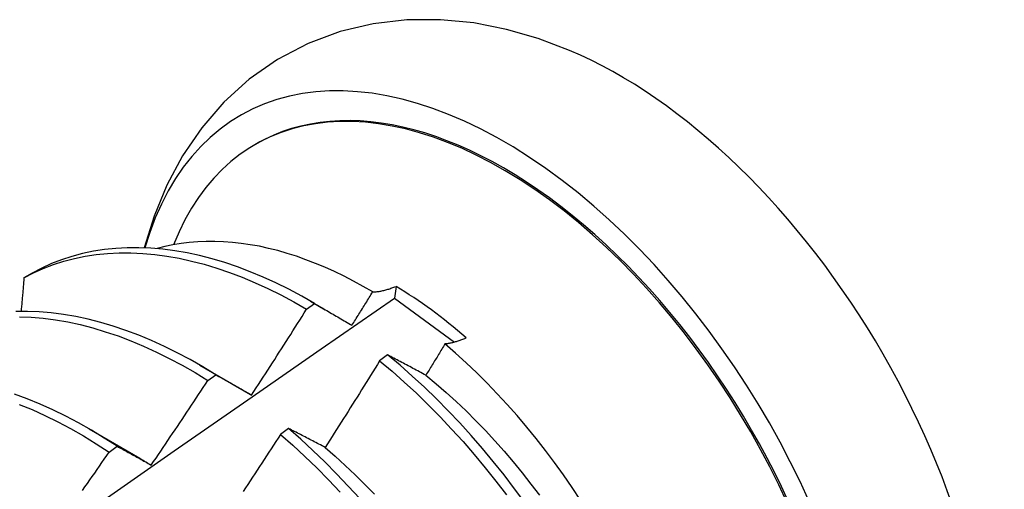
# Model space of a CAD drawing. Header units: inches. Extents: x 20 to 548, y 60 to 254.
# Tile 117 of 121: x 522.355 to 522.664, y 203.691 to 203.838. Entities that reach past the tile are written whole.
import ezdxf

# ---------------------------------------------------------------- set-up
doc = ezdxf.new("R2010")
doc.units = ezdxf.units.IN
doc.header["$MEASUREMENT"] = 0
doc.layers.add('Visible Edges(ANSI)', color=7, linetype='Continuous', lineweight=25)

msp = doc.modelspace()

# ---------------------------------------------------------------- linework, layer by layer
at = {"layer": 'Visible Edges(ANSI)'}
for p, q in [((522.42896, 203.79881), (522.42943, 203.79908)), ((522.35893, 203.75848), (522.35634, 203.75698)), ((522.47322, 203.7543), (522.47275, 203.75059)), ((522.44511, 203.7471), (522.44762, 203.7489)), ((522.44636, 203.74964), (522.45096, 203.74698)), ((522.47275, 203.75059), (522.49158, 203.73676)), ((522.47059, 203.73276), (522.46808, 203.7309)), ((522.41156, 203.7296), (522.42751, 203.72037)), ((522.4141, 203.72475), (522.41661, 203.72656)), ((522.42752, 203.72035), (522.42785, 203.72016)), ((522.37677, 203.70956), (522.39272, 203.70033)), ((522.43945, 203.70966), (522.43693, 203.70779)), ((522.38308, 203.70226), (522.38559, 203.70408))]:
    msp.add_line(p, q, dxfattribs=at)
at = {"layer": 'Visible Edges(ANSI)', "flags": 128}
for points in [[(522.52775, 203.82839), (522.51792, 203.8321), (522.50788, 203.83501), (522.49762, 203.83701), (522.48719, 203.83804), (522.47664, 203.83799), (522.46609, 203.83677), (522.45568, 203.83432), (522.44558, 203.83055), (522.436, 203.82553), (522.42713, 203.81936), (522.41916, 203.81214), (522.41217, 203.80408), (522.40618, 203.79533), (522.40122, 203.78605), (522.39723, 203.77638), (522.39415, 203.76639)], [(522.44762, 203.7489), (522.44358, 203.75121), (522.43954, 203.75337), (522.4355, 203.75537), (522.43146, 203.7572), (522.42744, 203.75888), (522.42343, 203.7604), (522.41944, 203.76175), (522.41547, 203.76293), (522.41153, 203.76394), (522.40763, 203.76479), (522.40376, 203.76546), (522.39994, 203.76596), (522.39616, 203.76629), (522.39244, 203.76644), (522.38877, 203.76642), (522.38516, 203.76623), (522.38162, 203.76586), (522.37814, 203.76532), (522.37473, 203.76461), (522.3714, 203.76372), (522.36816, 203.76266), (522.36499, 203.76144), (522.36191, 203.76004), (522.35893, 203.75848)], [(522.46589, 203.75254), (522.46289, 203.75428), (522.4599, 203.75592), (522.4569, 203.75747), (522.45389, 203.75892), (522.4509, 203.76028), (522.4479, 203.76153), (522.44493, 203.76268), (522.44196, 203.76373), (522.43902, 203.76467), (522.4361, 203.76551), (522.43319, 203.76624), (522.43031, 203.76687), (522.42745, 203.76739), (522.42462, 203.76781), (522.42181, 203.76812), (522.41904, 203.76833), (522.4163, 203.76843), (522.41358, 203.76842), (522.41091, 203.76831), (522.40827, 203.76808), (522.40568, 203.76776), (522.40313, 203.76732), (522.40063, 203.76678), (522.39818, 203.76614)], [(522.35634, 203.75698), (522.35933, 203.75853), (522.36242, 203.75992), (522.36559, 203.76113), (522.36884, 203.76217), (522.37218, 203.76305), (522.37559, 203.76375), (522.37907, 203.76428), (522.38262, 203.76463), (522.38624, 203.76481), (522.38991, 203.76482), (522.39364, 203.76465), (522.39742, 203.76431), (522.40125, 203.7638), (522.40511, 203.76311), (522.40902, 203.76225), (522.41296, 203.76123), (522.41693, 203.76003), (522.42092, 203.75867), (522.42493, 203.75714), (522.42896, 203.75545), (522.43299, 203.7536), (522.43703, 203.75159), (522.44108, 203.74942), (522.44511, 203.7471)], [(522.35634, 203.75698), (522.3563, 203.75654), (522.35626, 203.7561), (522.35623, 203.75566), (522.35619, 203.75522), (522.35615, 203.75478), (522.35612, 203.75434), (522.35608, 203.7539), (522.35604, 203.75346), (522.356, 203.75302), (522.35597, 203.75258), (522.35593, 203.75214), (522.35589, 203.7517), (522.35585, 203.75126), (522.35582, 203.75082), (522.35578, 203.75038), (522.35574, 203.74994), (522.3557, 203.7495), (522.35566, 203.74906), (522.35563, 203.74862), (522.35559, 203.74818), (522.35555, 203.74774), (522.35551, 203.7473), (522.35547, 203.74685), (522.35544, 203.74641)], [(522.46589, 203.75254), (522.46617, 203.75255), (522.46645, 203.75257), (522.46673, 203.75259), (522.46702, 203.75262), (522.46731, 203.75265), (522.4676, 203.75269), (522.46789, 203.75273), (522.46819, 203.75278), (522.46849, 203.75283), (522.46879, 203.75289), (522.46909, 203.75296), (522.4694, 203.75303), (522.46971, 203.75311), (522.47002, 203.75319), (522.47033, 203.75328), (522.47064, 203.75337), (522.47096, 203.75347), (522.47127, 203.75357), (522.47159, 203.75368), (522.47192, 203.75379), (522.47224, 203.75391), (522.47256, 203.75404), (522.47289, 203.75417), (522.47322, 203.7543)], [(522.45937, 203.74206), (522.45965, 203.7425), (522.45992, 203.74293), (522.46019, 203.74337), (522.46046, 203.74381), (522.46074, 203.74424), (522.46101, 203.74468), (522.46128, 203.74511), (522.46155, 203.74555), (522.46183, 203.74599), (522.4621, 203.74642), (522.46237, 203.74686), (522.46264, 203.7473), (522.46291, 203.74773), (522.46318, 203.74817), (522.46346, 203.74861), (522.46373, 203.74904), (522.464, 203.74948), (522.46427, 203.74992), (522.46454, 203.75036), (522.46481, 203.75079), (522.46508, 203.75123), (522.46535, 203.75167), (522.46562, 203.75211), (522.46589, 203.75254)], [(522.33435, 203.65408), (522.35743, 203.67031), (522.38051, 203.68649), (522.40357, 203.7026), (522.42663, 203.71866), (522.44969, 203.73465), (522.47275, 203.75059)], [(522.44762, 203.7489), (522.4481, 203.74863), (522.44858, 203.74835), (522.44906, 203.74807), (522.44955, 203.74779), (522.45003, 203.74752), (522.45051, 203.74724), (522.451, 203.74695), (522.45149, 203.74667), (522.45197, 203.74639), (522.45246, 203.74611), (522.45295, 203.74582), (522.45344, 203.74554), (522.45393, 203.74525), (522.45442, 203.74497), (522.45491, 203.74468), (522.4554, 203.74439), (522.4559, 203.7441), (522.45639, 203.74381), (522.45689, 203.74352), (522.45738, 203.74323), (522.45788, 203.74294), (522.45838, 203.74265), (522.45887, 203.74236), (522.45937, 203.74206)], [(522.41661, 203.72656), (522.41258, 203.72901), (522.40854, 203.73131), (522.4045, 203.73345), (522.40046, 203.73544), (522.39643, 203.73727), (522.3924, 203.73894), (522.38839, 203.74044), (522.3844, 203.74178), (522.38044, 203.74296), (522.3765, 203.74396), (522.3726, 203.74479), (522.36874, 203.74546), (522.36492, 203.74595), (522.36114, 203.74626), (522.35742, 203.74641), (522.35376, 203.74638)], [(522.35489, 203.74478), (522.35862, 203.74463), (522.36239, 203.7443), (522.36622, 203.74379), (522.37008, 203.74312), (522.37399, 203.74227), (522.37793, 203.74125), (522.38189, 203.74007), (522.38588, 203.73872), (522.38989, 203.7372), (522.39392, 203.73552), (522.39796, 203.73367), (522.402, 203.73167), (522.40604, 203.72952), (522.41008, 203.72721), (522.4141, 203.72475)], [(522.42785, 203.72018), (522.42858, 203.72129), (522.4293, 203.72241), (522.43003, 203.72353), (522.43076, 203.72464), (522.43149, 203.72576), (522.43221, 203.72688), (522.43293, 203.728), (522.43366, 203.72912), (522.43438, 203.73024), (522.4351, 203.73136), (522.43582, 203.73248), (522.43654, 203.7336), (522.43726, 203.73472), (522.43798, 203.73584), (522.4387, 203.73697), (522.43941, 203.73809), (522.44013, 203.73922), (522.44084, 203.74034), (522.44156, 203.74147), (522.44227, 203.74259), (522.44298, 203.74372), (522.44369, 203.74485), (522.4444, 203.74598), (522.44511, 203.7471)], [(522.48859, 203.7362), (522.48834, 203.73579), (522.48809, 203.73538), (522.48784, 203.73497), (522.48759, 203.73456), (522.48734, 203.73415), (522.48709, 203.73374), (522.48684, 203.73333), (522.48659, 203.73292), (522.48634, 203.73251), (522.4861, 203.7321), (522.48585, 203.73169), (522.4856, 203.73129), (522.48535, 203.73088), (522.4851, 203.73047), (522.48485, 203.73006), (522.4846, 203.72965), (522.48435, 203.72924), (522.48409, 203.72883), (522.48384, 203.72842), (522.48359, 203.72802), (522.48334, 203.72761), (522.48309, 203.7272), (522.48284, 203.72679), (522.48259, 203.72638)], [(522.49529, 203.7381), (522.49499, 203.73797), (522.49469, 203.73784), (522.4944, 203.73772), (522.4941, 203.73761), (522.49381, 203.73749), (522.49352, 203.73738), (522.49323, 203.73728), (522.49294, 203.73718), (522.49266, 203.73709), (522.49237, 203.737), (522.49209, 203.73691), (522.49181, 203.73683), (522.49153, 203.73675), (522.49125, 203.73668), (522.49098, 203.73661), (522.49071, 203.73655), (522.49043, 203.73649), (522.49016, 203.73643), (522.4899, 203.73638), (522.48963, 203.73634), (522.48937, 203.7363), (522.4891, 203.73626), (522.48884, 203.73623), (522.48859, 203.7362)], [(522.53118, 203.68717), (522.52854, 203.69115), (522.52582, 203.69509), (522.52303, 203.69896), (522.52017, 203.70276), (522.51725, 203.70649), (522.51427, 203.71013), (522.51124, 203.7137), (522.50815, 203.71719), (522.505, 203.72059), (522.50181, 203.7239), (522.49857, 203.72712), (522.49528, 203.73025), (522.49195, 203.73328), (522.48859, 203.7362)], [(522.48259, 203.72638), (522.48208, 203.72666), (522.48157, 203.72693), (522.48106, 203.7272), (522.48056, 203.72747), (522.48005, 203.72774), (522.47954, 203.72801), (522.47904, 203.72828), (522.47854, 203.72855), (522.47803, 203.72882), (522.47753, 203.72909), (522.47703, 203.72936), (522.47653, 203.72962), (522.47603, 203.72989), (522.47553, 203.73015), (522.47503, 203.73042), (522.47454, 203.73068), (522.47404, 203.73094), (522.47355, 203.7312), (522.47305, 203.73147), (522.47256, 203.73173), (522.47206, 203.73199), (522.47157, 203.73225), (522.47108, 203.7325), (522.47059, 203.73276)], [(522.51367, 203.68637), (522.51046, 203.69075), (522.50716, 203.69506), (522.50379, 203.69928), (522.50034, 203.70342), (522.49682, 203.70746), (522.49324, 203.71141), (522.48959, 203.71525), (522.48589, 203.71899), (522.48213, 203.72261), (522.47833, 203.72612), (522.47448, 203.7295), (522.47059, 203.73276)], [(522.46808, 203.7309), (522.46737, 203.72976), (522.46667, 203.72862), (522.46596, 203.72749), (522.46525, 203.72635), (522.46455, 203.72521), (522.46384, 203.72408), (522.46313, 203.72294), (522.46242, 203.72181), (522.46171, 203.72068), (522.46099, 203.71954), (522.46028, 203.71841), (522.45957, 203.71728), (522.45885, 203.71615), (522.45814, 203.71502), (522.45742, 203.71388), (522.45671, 203.71275), (522.45599, 203.71163), (522.45527, 203.7105), (522.45455, 203.70937), (522.45383, 203.70824), (522.45311, 203.70711), (522.45239, 203.70599), (522.45167, 203.70486), (522.45094, 203.70374)], [(522.46808, 203.7309), (522.47196, 203.72763), (522.47581, 203.72424), (522.47961, 203.72072), (522.48336, 203.71709), (522.48706, 203.71335), (522.4907, 203.70949), (522.49428, 203.70554), (522.49779, 203.70149), (522.50123, 203.69735), (522.5046, 203.69311), (522.50789, 203.6888)], [(522.41661, 203.72656), (522.41707, 203.7263), (522.41753, 203.72604), (522.41799, 203.72578), (522.41845, 203.72553), (522.41891, 203.72527), (522.41938, 203.725), (522.41984, 203.72474), (522.42031, 203.72448), (522.42077, 203.72422), (522.42124, 203.72395), (522.4217, 203.72369), (522.42217, 203.72342), (522.42264, 203.72316), (522.42311, 203.72289), (522.42358, 203.72262), (522.42405, 203.72236), (522.42452, 203.72209), (522.425, 203.72182), (522.42547, 203.72154), (522.42594, 203.72127), (522.42642, 203.721), (522.42689, 203.72073), (522.42737, 203.72045), (522.42785, 203.72018)], [(522.48259, 203.72637), (522.4858, 203.72371), (522.48898, 203.72096), (522.49212, 203.7181), (522.49522, 203.71516), (522.49828, 203.71212), (522.5013, 203.70899), (522.50427, 203.70579), (522.50719, 203.70251), (522.51006, 203.69915), (522.51287, 203.69572), (522.51562, 203.69223), (522.51831, 203.68868)], [(522.39631, 203.69818), (522.39707, 203.69928), (522.39782, 203.70038), (522.39856, 203.70148), (522.39931, 203.70258), (522.40006, 203.70368), (522.40081, 203.70479), (522.40155, 203.70589), (522.4023, 203.707), (522.40304, 203.7081), (522.40379, 203.70921), (522.40453, 203.71031), (522.40527, 203.71142), (522.40601, 203.71253), (522.40675, 203.71363), (522.40749, 203.71474), (522.40823, 203.71585), (522.40897, 203.71696), (522.4097, 203.71807), (522.41044, 203.71918), (522.41117, 203.72029), (522.41191, 203.72141), (522.41264, 203.72252), (522.41337, 203.72363), (522.4141, 203.72475)], [(522.38559, 203.70408), (522.38157, 203.70667), (522.37754, 203.70911), (522.3735, 203.7114), (522.36946, 203.71353), (522.36542, 203.71551), (522.36139, 203.71733), (522.35736, 203.71899), (522.35336, 203.72049)], [(522.35486, 203.71725), (522.35888, 203.71558), (522.36292, 203.71375), (522.36696, 203.71176), (522.371, 203.70961), (522.37504, 203.70731), (522.37907, 203.70486), (522.38308, 203.70226)], [(522.43693, 203.70779), (522.43621, 203.70667), (522.43548, 203.70554), (522.43475, 203.70442), (522.43402, 203.7033), (522.43329, 203.70218), (522.43256, 203.70106), (522.43183, 203.69994), (522.4311, 203.69882), (522.43036, 203.6977), (522.42963, 203.69658), (522.42889, 203.69547), (522.42816, 203.69435), (522.42742, 203.69323), (522.42668, 203.69212), (522.42595, 203.691), (522.42521, 203.68989)], [(522.43693, 203.70779), (522.44078, 203.7044), (522.44459, 203.70089), (522.44834, 203.69727), (522.45204, 203.69353), (522.45569, 203.68969)], [(522.45094, 203.70374), (522.45045, 203.70399), (522.44997, 203.70425), (522.44948, 203.7045), (522.44899, 203.70475), (522.44851, 203.705), (522.44802, 203.70526), (522.44754, 203.70551), (522.44706, 203.70576), (522.44658, 203.70601), (522.4461, 203.70625), (522.44562, 203.7065), (522.44514, 203.70675), (522.44466, 203.707), (522.44418, 203.70724), (522.4437, 203.70749), (522.44323, 203.70773), (522.44275, 203.70798), (522.44228, 203.70822), (522.44181, 203.70846), (522.44133, 203.7087), (522.44086, 203.70894), (522.44039, 203.70918), (522.43992, 203.70942), (522.43945, 203.70966)], [(522.46181, 203.68766), (522.45822, 203.6916), (522.45457, 203.69544), (522.45087, 203.69917), (522.44711, 203.70278), (522.4433, 203.70628), (522.43945, 203.70966)], [(522.37475, 203.69021), (522.37551, 203.6913), (522.37627, 203.69239), (522.37703, 203.69349), (522.37779, 203.69458), (522.37855, 203.69568), (522.37931, 203.69677), (522.38007, 203.69787), (522.38082, 203.69896), (522.38158, 203.70006), (522.38233, 203.70116), (522.38308, 203.70226)], [(522.38559, 203.70408), (522.38603, 203.70384), (522.38647, 203.70361), (522.38691, 203.70337), (522.38735, 203.70313), (522.38779, 203.70289), (522.38823, 203.70265), (522.38867, 203.70241), (522.38912, 203.70216), (522.38956, 203.70192), (522.39, 203.70168), (522.39045, 203.70143), (522.3909, 203.70119), (522.39134, 203.70094), (522.39179, 203.70069), (522.39224, 203.70045), (522.39269, 203.7002), (522.39314, 203.69995), (522.39359, 203.6997), (522.39404, 203.69945), (522.3945, 203.6992), (522.39495, 203.69894), (522.3954, 203.69869), (522.39586, 203.69843), (522.39631, 203.69818)], [(522.45092, 203.70371), (522.4541, 203.70094), (522.45725, 203.69809), (522.46035, 203.69514), (522.46342, 203.69211), (522.46645, 203.68899)], [(522.39271, 203.7003), (522.39286, 203.70022), (522.39301, 203.70013), (522.39315, 203.70004), (522.3933, 203.69995), (522.39345, 203.69987), (522.3936, 203.69978), (522.39375, 203.69969), (522.3939, 203.6996), (522.39405, 203.69951), (522.3942, 203.69942), (522.39435, 203.69933), (522.3945, 203.69924), (522.39465, 203.69915), (522.3948, 203.69906), (522.39495, 203.69897), (522.3951, 203.69888), (522.39525, 203.69879), (522.3954, 203.6987), (522.39555, 203.69861), (522.3957, 203.69851), (522.39585, 203.69842), (522.396, 203.69833), (522.39615, 203.69824), (522.3963, 203.69814)]]:
    msp.add_lwpolyline(points, dxfattribs=at)
at = {"layer": 'Visible Edges(ANSI)'}
for centre, major_axis, start_param, end_param in [((522.50704, 203.66432), (0.08271, -0.14363), 5.847071, 9.934273), ((522.54323, 203.68516), (-0.08271, 0.14363), 3.792594, 5.632184), ((522.50704, 203.66432), (0.07761, -0.13476), 0, 3.141593), ((522.50656, 203.66404), (-0.07761, 0.13476), 2.782688, 6.718054), ((522.47122, 203.64369), (0.06824, -0.11849), 2.106565, 2.33742)]:
    msp.add_ellipse(centre, major_axis=major_axis, ratio=0.578093, start_param=start_param, end_param=end_param, dxfattribs=at)

doc.saveas('drawing.dxf')
